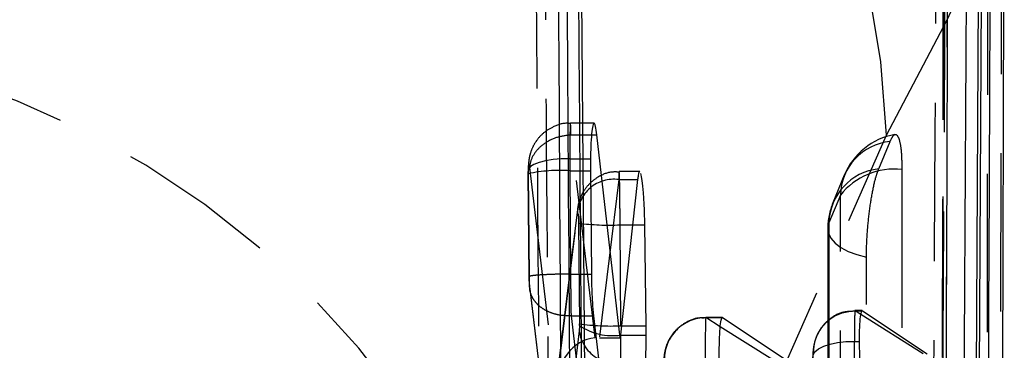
# Model space of a CAD drawing. Extents: x 35 to 288, y 10 to 210.
# Tile 36 of 37: x 277.79 to 283.71, y 194.16 to 196.15. Entities that reach past the tile are written whole.
import ezdxf

# ---------------------------------------------------------------- set-up
doc = ezdxf.new("R2010")
doc.units = 0
doc.header["$LTSCALE"] = 0.75
doc.linetypes.add('HIDDEN', pattern=[1.905, 1.27, -0.635])
doc.layers.get('0').update_dxf_attribs({"linetype": 'CONTINUOUS'})

msp = doc.modelspace()

# ---------------------------------------------------------------- linework, layer by layer
at = {"color": 7, "linetype": 'CONTINUOUS'}
for p, q in [((283.6756, 187.3147), (283.7061, 197.1225)), ((281.1596, 196.8987), (281.213, 190.4985)), ((283.5073, 188.3985), (283.5525, 196.6406)), ((283.5697, 196.6406), (283.5256, 188.3985)), ((281.3961, 194.2377), (281.2568, 195.4574)), ((281.2187, 195.314), (281.2186, 195.2416)), ((281.2186, 195.2416), (281.2242, 194.6208)), ((281.5017, 195.1891), (281.3961, 194.2377)), ((281.5537, 194.3097), (281.5454, 194.9164)), ((281.2369, 194.3697), (281.3251, 193.6121)), ((282.8539, 194.4), (283.2428, 194.1408)), ((281.554, 194.2534), (281.5537, 194.3097)), ((282.0129, 194.3586), (282.3945, 194.1045)), ((281.4015, 194.2534), (281.554, 194.2534)), ((281.272, 194.2377), (281.3961, 194.2377)), ((282.8368, 194.1139), (282.8355, 194.2151))]:
    msp.add_line(p, q, dxfattribs=at)
at = {"color": 7, "linetype": 'HIDDEN'}
for p, q in [((283.3628, 196.1506), (283.6272, 196.7207)), ((283.3375, 196.5003), (283.3202, 187.3078)), ((282.9984, 195.4559), (283.3628, 196.1506)), ((281.2398, 195.5279), (281.098, 195.5279)), ((281.0409, 191.0221), (282.9984, 195.4559)), ((281.1013, 195.4573), (281.1013, 195.4574)), ((281.1013, 195.4574), (281.2248, 195.4574)), ((281.2458, 194.2367), (281.1013, 195.4573)), ((282.951, 195.253), (283.0195, 195.4187)), ((281.094, 195.314), (281.2187, 195.314)), ((280.8523, 195.2619), (281.0107, 193.9242)), ((280.8439, 195.2255), (280.8491, 194.6054)), ((280.8449, 195.2243), (280.8449, 195.2367)), ((280.8501, 194.6043), (280.8449, 195.2243)), ((281.0939, 195.2416), (281.0991, 194.6208)), ((281.0939, 195.2416), (281.2186, 195.2416)), ((281.5145, 195.238), (281.3908, 195.238)), ((282.7444, 195.215), (282.6759, 195.0492)), ((281.3883, 195.1891), (281.272, 194.2377)), ((281.3883, 195.1891), (281.5017, 195.1891)), ((282.7205, 195.095), (282.652, 194.9293)), ((281.0107, 193.9242), (281.1393, 194.9759)), ((281.1402, 195.0096), (281.0135, 193.9738)), ((281.1474, 194.9271), (281.1525, 194.3205)), ((281.4015, 194.3097), (281.3964, 194.9164)), ((281.3964, 194.9164), (281.4715, 194.9164)), ((282.6451, 194.8941), (282.6457, 186.0385)), ((281.0991, 194.6208), (281.0991, 194.6208)), ((281.0991, 194.6208), (281.2242, 194.6208)), ((280.9691, 193.5843), (280.8525, 194.5585)), ((280.8533, 194.5321), (280.9664, 193.5877)), ((281.1015, 194.3697), (281.1016, 194.3697)), ((281.1015, 194.3697), (281.1922, 193.6121)), ((281.1016, 194.3697), (281.2369, 194.3697)), ((282.8526, 194.4004), (282.8086, 194.4004)), ((282.8088, 194.4), (282.8089, 194.4)), ((282.8446, 194.3773), (282.8088, 194.4)), ((282.8089, 194.4), (282.8539, 194.4)), ((281.1525, 194.3107), (281.1509, 194.2792)), ((281.4015, 194.3097), (281.4041, 194.3097)), ((282.0115, 194.3591), (281.9119, 194.3591)), ((281.9122, 194.3586), (282.0129, 194.3586)), ((281.9989, 194.3037), (281.9122, 194.3586)), ((281.1509, 194.2792), (281.0595, 193.5121)), ((282.8046, 194.2151), (282.8355, 194.2151))]:
    msp.add_line(p, q, dxfattribs=at)
at = {"color": 8, "linetype": 'CONTINUOUS'}
for p, q in [((281.2248, 195.4574), (281.2568, 195.4574)), ((281.4715, 194.9164), (281.5454, 194.9164)), ((283.2184, 194.1408), (282.8446, 194.3773)), ((281.4041, 194.3097), (281.5537, 194.3097)), ((282.3137, 194.1045), (281.9989, 194.3037))]:
    msp.add_line(p, q, dxfattribs=at)
at = {"color": 7, "linetype": 'HIDDEN', "flags": 128}
for points in [[(283.6889, 196.776), (283.6871, 196.0644), (283.68, 193.198), (283.6653, 187.5895)], [(283.3438, 187.4136), (283.3455, 188.1302), (283.3522, 190.997), (283.3645, 196.6012)], [(283.3393, 196.5154), (283.338, 195.7987), (283.3327, 192.932), (283.3216, 187.3213)], [(283.5929, 187.1268), (283.5941, 187.8323), (283.5988, 190.6987), (283.6073, 196.3199)], [(281.094, 195.314), (281.0425, 195.3131), (280.9933, 195.309), (280.9483, 195.302), (280.9096, 195.2924), (280.8788, 195.2804), (280.8572, 195.2668), (280.8458, 195.252), (280.8449, 195.2367)], [(283.0904, 195.2504), (283.0905, 194.5339), (283.0907, 191.6679), (283.0911, 186.3393)], [(282.7212, 186.1839), (282.7211, 186.9004), (282.7209, 189.7664), (282.7205, 195.095)], [(282.652, 194.9293), (282.6452, 194.8981), (282.6492, 194.8668), (282.6641, 194.8363), (282.6894, 194.8073), (282.7244, 194.7807), (282.7682, 194.7571), (282.8197, 194.7372), (282.8773, 194.7215)], [(282.652, 194.9293), (282.6521, 194.2128), (282.6523, 191.3468), (282.6526, 186.0737)], [(282.8778, 185.8658), (282.8778, 186.5823), (282.8776, 189.4483), (282.8773, 194.7215)], [(282.5556, 194.1141), (282.5565, 194.1343), (282.568, 194.1537), (282.5896, 194.1716), (282.6204, 194.1872), (282.6591, 194.1998), (282.704, 194.2089), (282.7532, 194.214), (282.8046, 194.2151)]]:
    msp.add_lwpolyline(points, dxfattribs=at)
at = {"color": 7, "linetype": 'HIDDEN'}
for centre, radius, start, end in [((277.7953, 195.2605), 5.2068, 2.15023, 77.84718), ((275.8382, 190.8279), 5.2063, 2.13813, 77.85179), ((283.1196, 195.0599), 0.406, 100.11178, 157.54384), ((283.0543, 195.0867), 0.3339, 95.98319, 178.56707), ((281.0319, 194.3356), 0.9081, 86.08049, 101.87939), ((282.9858, 194.9209), 0.3339, 95.98285, 178.56707), ((283.0477, 194.8341), 0.4185, 84.14612, 141.42811), ((281.3595, 194.9708), 0.2202, 82.46606, 178.65251), ((283.0511, 194.8941), 0.406, 157.54398, 180.00364), ((281.3301, 196.2674), 1.3527, 262.23719, 272.80989), ((281.3352, 195.6567), 1.3486, 262.21147, 272.81595), ((281.3526, 194.6106), 0.3605, 236.29075, 277.79872), ((281.9139, 194.1078), 0.2508, 90.39886, 180.49548), ((281.3659, 194.3037), 0.2163, 186.48268, 241.95683)]:
    msp.add_arc(centre, radius, start, end, dxfattribs=at)
for centre, major_axis, ratio, start_param, end_param in [((281.0985, 195.2247), (-0.0007, 0.3014), 0.015001, 1.269923, 1.514734), ((281.9126, 194.0591), (-0.0007, 0.3), 0.014653, 6.227103, 7.797538), ((281.1476, 194.3236), (-0.0007, 0.0551), 0.087903, 4.473763, 4.654612), ((281.2597, 193.9275), (0.0006, 0.3098), 0.803966, 0.058306, 1.583086), ((282.8089, 194.0973), (-0.0007, 0.3004), 0.014747, 1.167727, 1.515457)]:
    msp.add_ellipse(centre, major_axis=major_axis, ratio=ratio, start_param=start_param, end_param=end_param, dxfattribs=at)
at = {"color": 7, "linetype": 'CONTINUOUS'}
msp.add_ellipse((281.3968, 194.3269), major_axis=(-0.0007, 0.3033), ratio=0.015454, start_param=3.7278, end_param=4.467317, dxfattribs=at)
for points, knots in [([(281.0193, 197.5621), (281.0269, 196.1329), (281.0422, 193.2871), (281.0606, 190.4416), (281.0698, 189.0252)], [0, 0, 0, 0, 0.502233, 1, 1, 1, 1]), ([(281.1236, 190.0361), (281.1225, 190.1712), (281.1173, 190.8466), (281.0987, 193.3213), (281.0836, 195.661), (281.0721, 197.4603)], [0, 0, 0, 0, 0.054586, 0.272931, 1, 1, 1, 1]), ([(283.5829, 187.8142), (283.5917, 189.669), (283.6068, 192.8685), (283.6208, 196.0693), (283.6266, 197.4145)], [0, 0, 0, 0, 0.579719, 1, 1, 1, 1]), ([(281.1956, 190.4976), (281.1956, 190.4979), (281.1866, 191.5654), (281.1676, 193.6991), (281.1518, 195.8327), (281.1438, 196.899), (281.1438, 196.8992)], [0, 0, 0, 0, 0.000156, 0.50028, 0.999922, 1, 1, 1, 1]), ([(283.4357, 189.1802), (283.4361, 189.2463), (283.4396, 189.7902), (283.4545, 192.1897), (283.4683, 194.5231), (283.4793, 196.3787)], [0, 0, 0, 0, 0.027574, 0.226656, 1, 1, 1, 1]), ([(281.2568, 195.4574), (281.2541, 195.4768), (281.2489, 195.5157), (281.24, 195.5334), (281.2318, 195.5179), (281.2249, 195.468), (281.2203, 195.3965), (281.2192, 195.3393), (281.2187, 195.314)], [0, 0, 0, 0, 0.1731139, 0.3462195, 0.5195348, 0.6923952, 0.8642233, 1, 1, 1, 1]), ([(281.5145, 195.2356), (281.514, 195.2364), (281.5107, 195.2417), (281.5062, 195.2233), (281.5029, 195.1978), (281.5017, 195.1891)], [0, 0, 0, 0, 0.0987656, 0.6889834, 1, 1, 1, 1]), ([(281.5454, 194.9164), (281.5446, 194.9507), (281.5431, 195.0194), (281.5376, 195.1126), (281.5302, 195.1881), (281.5245, 195.2134), (281.5216, 195.2261)], [0, 0, 0, 0, 0.249445, 0.498874, 0.74792, 1, 1, 1, 1]), ([(281.2242, 194.6208), (281.2246, 194.5959), (281.2255, 194.5368), (281.2297, 194.4453), (281.2345, 194.3951), (281.2369, 194.3697)], [0, 0, 0, 0, 0.262497, 0.625378, 1, 1, 1, 1]), ([(282.8355, 194.2151), (282.8359, 194.2451), (282.8366, 194.3053), (282.8414, 194.3681), (282.8475, 194.3992), (282.8521, 194.3998), (282.8539, 194.4)], [0, 0, 0, 0, 0.2734429, 0.5468524, 0.8212634, 1, 1, 1, 1]), ([(281.9934, 194.076), (281.9931, 194.1093), (281.9923, 194.1761), (281.9949, 194.2627), (282, 194.3262), (282.0064, 194.3577), (282.011, 194.3583), (282.0129, 194.3586)], [0, 0, 0, 0, 0.213712, 0.42742, 0.641263, 0.855703, 1, 1, 1, 1]), ([(281.5468, 194.0742), (281.5486, 194.0958), (281.5522, 194.139), (281.5538, 194.2078), (281.554, 194.2469), (281.554, 194.2534)], [0, 0, 0, 0, 0.455193, 0.910428, 1, 1, 1, 1])]:
    msp.add_open_spline(points, degree=3, knots=knots, dxfattribs=at)
at = {"color": 7, "linetype": 'HIDDEN'}
for points, knots in [([(280.9406, 190.0214), (280.9395, 190.1565), (280.934, 190.8319), (280.9145, 193.3067), (280.8987, 195.6464), (280.8866, 197.4457)], [0, 0, 0, 0, 0.054587, 0.272933, 1, 1, 1, 1]), ([(280.9401, 197.1027), (280.9485, 195.9717), (280.9654, 193.7053), (280.9853, 191.439), (280.9953, 190.3036)], [0, 0, 0, 0, 0.499048, 1, 1, 1, 1]), ([(283.2529, 188.9837), (283.2536, 189.0962), (283.2572, 189.6864), (283.2725, 192.2146), (283.2864, 194.6302), (283.2975, 196.5681)], [0, 0, 0, 0, 0.044497, 0.233463, 1, 1, 1, 1]), ([(283.3487, 196.4261), (283.3486, 196.4074), (283.346, 195.9111), (283.3332, 193.5038), (283.32, 191.0874), (283.309, 189.1487), (283.3088, 189.121)], [0, 0, 0, 0, 0.007654, 0.203846, 0.988613, 1, 1, 1, 1]), ([(283.3628, 196.1506), (283.3572, 194.3772), (283.3466, 191.0648), (283.3355, 187.7512), (283.3304, 186.2116)], [0, 0, 0, 0, 0.535379, 1, 1, 1, 1]), ([(281.098, 195.5254), (281.0923, 195.5262), (281.0567, 195.5311), (280.9973, 195.5102), (280.9344, 195.4712), (280.893, 195.4249), (280.8674, 195.3793), (280.8534, 195.3374), (280.8468, 195.2996), (280.8444, 195.2672), (280.844, 195.2436), (280.8438, 195.2329)], [0, 0, 0, 0, 0.039187, 0.241057, 0.401874, 0.537808, 0.654257, 0.75341, 0.835552, 0.925624, 1, 1, 1, 1]), ([(281.1013, 195.4574), (281.1013, 195.4574), (281.1009, 195.476), (281.1, 195.5106), (281.0983, 195.5329), (281.0967, 195.5224), (281.0953, 195.4792), (281.0944, 195.4082), (281.094, 195.3464), (281.094, 195.314), (281.094, 195.314)], [0, 0, 0, 0, 0.000104, 0.150852, 0.322528, 0.491938, 0.659995, 0.82897, 0.999898, 1, 1, 1, 1]), ([(281.1013, 195.4573), (281.0732, 195.4538), (281.0172, 195.4469), (280.9426, 195.4101), (280.8858, 195.3586), (280.8629, 195.3142), (280.8544, 195.2817), (280.8532, 195.2704), (280.8523, 195.2619)], [0, 0, 0, 0, 0.221151, 0.442299, 0.663452, 0.884604, 0.912559, 1, 1, 1, 1]), ([(283.0195, 195.4187), (283.0262, 195.4323), (283.041, 195.4623), (283.0619, 195.4624), (283.0789, 195.4204), (283.0888, 195.3453), (283.0899, 195.2792), (283.0904, 195.2504)], [0, 0, 0, 0, 0.180182, 0.397502, 0.614817, 0.832129, 1, 1, 1, 1]), ([(280.8449, 195.2367), (280.8451, 195.2423), (280.8453, 195.2533), (280.8464, 195.2659), (280.8477, 195.2736), (280.8493, 195.2755), (280.8509, 195.2716), (280.8519, 195.2649), (280.8523, 195.2619)], [0, 0, 0, 0, 0.166462, 0.332851, 0.501103, 0.673219, 0.848798, 1, 1, 1, 1]), ([(280.844, 195.2437), (280.844, 195.2422), (280.8439, 195.2361), (280.8439, 195.23), (280.8439, 195.2254)], [0, 0, 0, 0, 0.252065, 1, 1, 1, 1]), ([(281.3909, 195.2339), (281.3749, 195.2346), (281.3301, 195.2367), (281.2677, 195.2093), (281.2132, 195.1676), (281.178, 195.1231), (281.1562, 195.0793), (281.1457, 195.0437), (281.1418, 195.0218), (281.1406, 195.0126), (281.1403, 195.0102), (281.1402, 195.0099), (281.1402, 195.0099)], [0, 0, 0, 0, 0.127786, 0.357687, 0.52663, 0.678181, 0.808944, 0.919731, 0.978279, 0.997656, 0.999806, 1, 1, 1, 1]), ([(281.3964, 194.9164), (281.3964, 194.9164), (281.3964, 194.9503), (281.396, 195.0199), (281.3952, 195.1127), (281.3937, 195.1869), (281.3922, 195.2318), (281.3906, 195.2431), (281.3892, 195.2237), (281.3886, 195.1988), (281.3883, 195.1891), (281.3883, 195.1891)], [0, 0, 0, 0, 0.0000909, 0.1527711, 0.307994, 0.4545409, 0.6152724, 0.7651617, 0.9174476, 0.9999079, 1, 1, 1, 1]), ([(282.8773, 194.7215), (282.8773, 194.722), (282.8773, 194.7614), (282.8802, 194.8473), (282.8923, 194.9811), (282.9108, 195.1057), (282.9315, 195.1993), (282.9453, 195.2373), (282.951, 195.253)], [0, 0, 0, 0, 0.00308, 0.215174, 0.427266, 0.639359, 0.85145, 1, 1, 1, 1]), ([(281.1393, 194.9759), (281.1396, 194.9775), (281.1402, 194.9822), (281.1415, 194.9856), (281.1432, 194.9834), (281.1448, 194.9756), (281.1461, 194.9623), (281.1471, 194.9456), (281.1473, 194.9333), (281.1474, 194.9271)], [0, 0, 0, 0, 0.0814686, 0.2357595, 0.3859429, 0.5441653, 0.6941798, 0.8470954, 1, 1, 1, 1]), ([(280.849, 194.6186), (280.8491, 194.6096), (280.8493, 194.5855), (280.8507, 194.5556), (280.8526, 194.5386), (280.8531, 194.5341)], [0, 0, 0, 0, 0.303645, 0.814011, 1, 1, 1, 1]), ([(281.0991, 194.6208), (281.071, 194.6204), (281.0148, 194.6196), (280.94, 194.6166), (280.883, 194.6128), (280.8552, 194.6089), (280.8482, 194.606), (280.8496, 194.6048), (280.8501, 194.6043)], [0, 0, 0, 0, 0.2032135, 0.4064274, 0.6096418, 0.8128627, 0.9313381, 1, 1, 1, 1]), ([(280.8525, 194.5585), (280.8521, 194.5621), (280.8514, 194.5691), (280.8508, 194.5798), (280.8503, 194.5914), (280.8502, 194.5988), (280.8501, 194.6043)], [0, 0, 0, 0, 0.2994521, 0.5704592, 0.6862628, 1, 1, 1, 1]), ([(281.0991, 194.6208), (281.0991, 194.6208), (281.0991, 194.5905), (281.0993, 194.5487), (281.0998, 194.4854), (281.1003, 194.4276), (281.1016, 194.3881), (281.1016, 194.3697), (281.1016, 194.3697)], [0, 0, 0, 0, 0.000212, 0.320885, 0.435628, 0.701912, 0.999791, 1, 1, 1, 1]), ([(281.1015, 194.3697), (281.0847, 194.3696), (281.0511, 194.3694), (281.0028, 194.3791), (280.9585, 194.3957), (280.92, 194.4192), (280.8889, 194.4485), (280.8666, 194.4824), (280.8531, 194.5196), (280.8527, 194.5455), (280.8525, 194.5585)], [0, 0, 0, 0, 0.124999, 0.25, 0.375, 0.499998, 0.625002, 0.749999, 0.874999, 1, 1, 1, 1]), ([(282.7923, 194.3965), (282.7731, 194.3954), (282.7242, 194.3927), (282.6596, 194.356), (282.6074, 194.3041), (282.5767, 194.2506), (282.5622, 194.2027), (282.5562, 194.162), (282.5549, 194.1334), (282.5545, 194.1157), (282.5544, 194.1124)], [0, 0, 0, 0, 0.136069, 0.345154, 0.508783, 0.657572, 0.781073, 0.863007, 0.974247, 1, 1, 1, 1]), ([(282.5599, 194.147), (282.5607, 194.1638), (282.5631, 194.2108), (282.5923, 194.2825), (282.6502, 194.3479), (282.7249, 194.3913), (282.7808, 194.3971), (282.8088, 194.4)], [0, 0, 0, 0, 0.127859, 0.359222, 0.572815, 0.786407, 1, 1, 1, 1]), ([(282.8089, 194.4), (282.8089, 194.4), (282.8085, 194.4012), (282.8076, 194.398), (282.8063, 194.3681), (282.8052, 194.3045), (282.8046, 194.2467), (282.8046, 194.2151), (282.8046, 194.2151)], [0, 0, 0, 0, 0.0001607, 0.1837508, 0.4538021, 0.7251297, 0.9998391, 1, 1, 1, 1]), ([(281.9041, 194.3553), (281.8943, 194.356), (281.8558, 194.3588), (281.7963, 194.3343), (281.7383, 194.2931), (281.7006, 194.2466), (281.6779, 194.2019), (281.6657, 194.1613), (281.6601, 194.1239), (281.6583, 194.0923), (281.6582, 194.069), (281.6582, 194.0598)], [0, 0, 0, 0, 0.067001, 0.261822, 0.4187, 0.551665, 0.664725, 0.75988, 0.840667, 0.937343, 1, 1, 1, 1])]:
    msp.add_open_spline(points, degree=3, knots=knots, dxfattribs=at)

doc.saveas('drawing.dxf')
